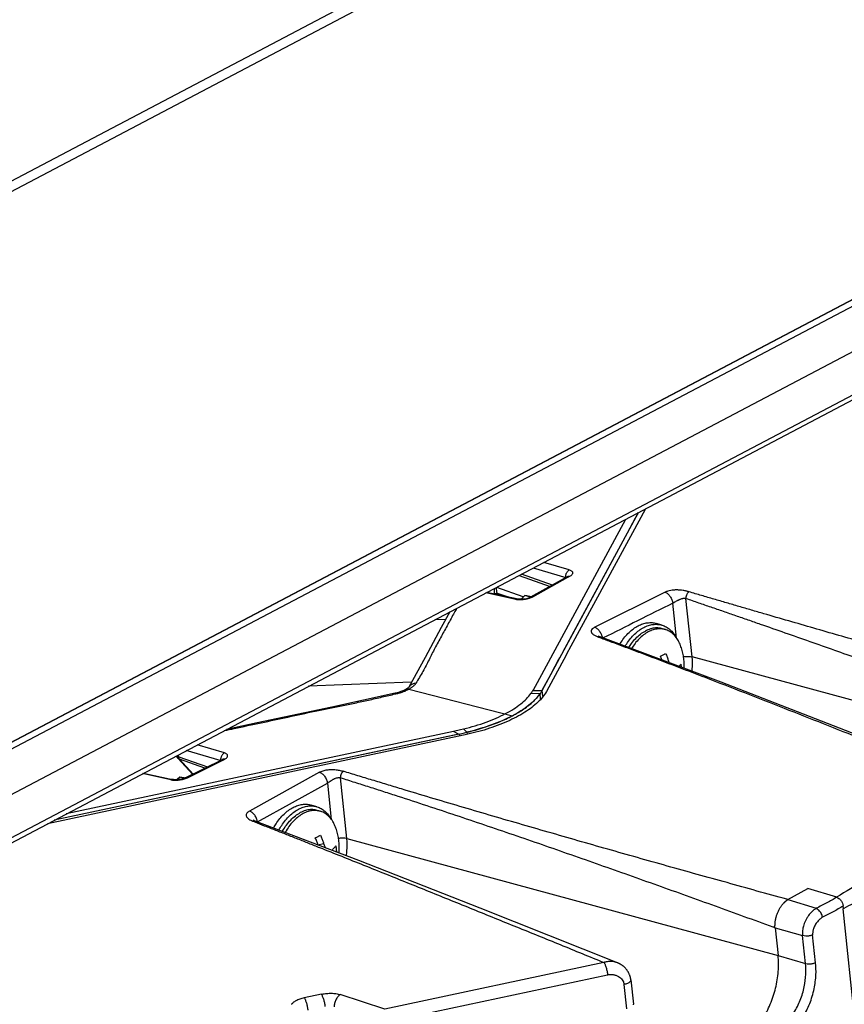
# Model space of a CAD drawing. Header units: inches. Extents: x -1 to 205, y 81 to 217.
# Tile 30 of 108: x 76.11 to 78.81, y 106.96 to 110.19. Entities that reach past the tile are written whole.
import ezdxf

# ---------------------------------------------------------------- set-up
doc = ezdxf.new("R2010")
doc.units = ezdxf.units.IN
doc.header["$LTSCALE"] = 1.1
doc.header["$MEASUREMENT"] = 0
doc.layers.get('0').update_dxf_attribs({"linetype": 'CONTINUOUS'})
for name, color, linetype in [('02___PRT_ALL_AXES', 7, 'CONTINUOUS'), ('6_ALL_SURFS', 7, 'CONTINUOUS'), ('7_ALL_FEATURES', 7, 'CONTINUOUS')]:
    doc.layers.add(name, color=color, linetype=linetype)

msp = doc.modelspace()

# ---------------------------------------------------------------- linework, layer by layer
at = {"color": 7, "linetype": 'Continuous'}
for p, q in [((79.165, 111.2892), (74.8327, 109.0091)), ((73.9712, 106.7152), (80.4568, 110.1285)), ((80.4597, 110.1287), (73.9741, 106.7154)), ((80.4855, 110.1211), (73.9998, 106.7077)), ((74.1432, 106.6345), (80.4979, 109.9789)), ((74.1835, 106.5138), (80.486, 109.8308)), ((74.2116, 106.5119), (80.4416, 109.7906)), ((79.1855, 103.7142), (78.8076, 107.2771)), ((78.8088, 107.2777), (78.8115, 107.2792))]:
    msp.add_line(p, q, dxfattribs=at)
for points, start_tangent, end_tangent in [([(79.3217, 107.5971), (79.2192, 107.5487), (79.1373, 107.5043), (79.054, 107.4597), (78.9676, 107.415), (78.8777, 107.3691), (78.7863, 107.3155)], (-0.908309, -0.418301), (-0.857549, -0.514402)), ([(78.8115, 107.2792), (78.871, 107.3126), (78.9405, 107.3509), (79.0091, 107.3882), (79.0774, 107.4244), (79.1458, 107.4601), (79.215, 107.4954), (79.2849, 107.5304), (79.3487, 107.5618)], (0.870857, 0.491537), (0.898793, 0.438372)), ([(78.8086, 107.2781), (78.808, 107.2778), (78.8076, 107.2771)], (-0.995757, -0.092025), (-0.337966, -0.941158)), ([(77.0391, 106.9848), (77.0316, 106.983), (77.0245, 106.9808), (77.0179, 106.9781), (77.0118, 106.9752), (77.0019, 106.9684), (76.9983, 106.9648), (76.9971, 106.9632)], (-0.980696, -0.195541), (-0.571045, -0.820918))]:
    msp.add_spline(points, degree=3, dxfattribs=dict(at, start_tangent=start_tangent, end_tangent=end_tangent))
at = {"layer": '02___PRT_ALL_AXES', "color": 7, "linetype": 'Continuous'}
for p, q in [((78.213, 108.2079), (78.1947, 108.2134)), ((78.2144, 108.196), (78.2242, 108.1931)), ((77.0806, 107.6119), (77.0623, 107.6174)), ((77.082, 107.6), (77.0917, 107.5971))]:
    msp.add_line(p, q, dxfattribs=at)
for points, start_tangent, end_tangent in [([(78.0747, 108.1452), (78.0791, 108.1522), (78.0915, 108.1691), (78.1051, 108.1837), (78.1196, 108.196), (78.1347, 108.2054), (78.1501, 108.212), (78.1655, 108.2155), (78.1806, 108.216), (78.1947, 108.2134)], (0.515777, 0.856723), (0.958629, -0.284658)), ([(78.0923, 108.1386), (78.0974, 108.1468), (78.1098, 108.1636), (78.1234, 108.1783), (78.1379, 108.1905), (78.153, 108.2), (78.1684, 108.2066), (78.1838, 108.2101), (78.1989, 108.2105), (78.213, 108.2079)], (0.510324, 0.859982), (0.958629, -0.284658)), ([(78.2144, 108.196), (78.2078, 108.1976), (78.1918, 108.1985), (78.1752, 108.1955), (78.1586, 108.1886)], (-0.958584, 0.284809), (-0.884928, -0.465728)), ([(78.213, 108.2079), (78.2134, 108.2078), (78.2269, 108.202), (78.2393, 108.1933), (78.2502, 108.1818), (78.2594, 108.1677), (78.26, 108.1666)], (0.958629, -0.284658), (0.470214, -0.882552)), ([(78.1039, 108.1343), (78.1128, 108.1476), (78.127, 108.1644), (78.1424, 108.1782), (78.1586, 108.1886)], (0.52416, 0.85162), (0.884928, 0.465728)), ([(76.9382, 107.5421), (76.9467, 107.5562), (76.9591, 107.5731), (76.9727, 107.5878), (76.9872, 107.6), (77.0023, 107.6095), (77.0177, 107.616), (77.0331, 107.6196), (77.0482, 107.62), (77.0623, 107.6174)], (0.482908, 0.875671), (0.958629, -0.284658)), ([(76.9558, 107.5354), (76.965, 107.5508), (76.9774, 107.5677), (76.991, 107.5823), (77.0054, 107.5945), (77.0206, 107.604), (77.036, 107.6106), (77.0514, 107.6141), (77.0665, 107.6145), (77.0806, 107.6119)], (0.477251, 0.878767), (0.958629, -0.284658)), ([(76.9672, 107.5311), (76.9679, 107.5324), (76.9804, 107.5516), (76.9946, 107.5684), (77.01, 107.5822), (77.0262, 107.5927)], (0.488191, 0.872737), (0.884928, 0.465728)), ([(77.082, 107.6), (77.0754, 107.6016), (77.0593, 107.6025), (77.0428, 107.5995), (77.0262, 107.5927)], (-0.958584, 0.284809), (-0.884928, -0.465728)), ([(77.0806, 107.6119), (77.0809, 107.6118), (77.0945, 107.606), (77.1068, 107.5973), (77.1177, 107.5858), (77.127, 107.5717), (77.1276, 107.5707)], (0.958629, -0.284658), (0.470214, -0.882552))]:
    msp.add_spline(points, degree=3, dxfattribs=dict(at, start_tangent=start_tangent, end_tangent=end_tangent))
at = {"layer": '6_ALL_SURFS', "color": 7, "linetype": 'Continuous'}
for p, q in [((77.8198, 107.9939), (78.1362, 108.5773)), ((77.8146, 107.9657), (77.8128, 107.9826)), ((77.8218, 107.975), (77.8198, 107.9939)), ((77.5475, 107.8506), (76.2183, 107.568)), ((77.5475, 107.8506), (77.5647, 107.8544)), ((77.5475, 107.8506), (77.5482, 107.8437)), ((77.5647, 107.8544), (77.5731, 107.8564)), ((77.5731, 107.8564), (77.5738, 107.8498))]:
    msp.add_line(p, q, dxfattribs=at)
at = {"layer": '6_ALL_SURFS', "color": 7, "linetype": 'Continuous', "start_tangent": (-0.469243, -0.883069), "end_tangent": (-0.583384, -0.812196)}
msp.add_spline([(77.8198, 107.9939), (77.8178, 107.9901), (77.8154, 107.9863), (77.8128, 107.9826)], degree=3, dxfattribs=at)
at = {"layer": '7_ALL_FEATURES', "color": 7, "linetype": 'Continuous'}
for p, q in [((74.8296, 108.9735), (79.1834, 111.2649)), ((78.1585, 108.589), (78.1432, 108.5609)), ((77.79, 107.9938), (78.0941, 108.5552)), ((78.1432, 108.5609), (77.9142, 108.1386)), ((78.0999, 108.5104), (78.1265, 108.5595)), ((78.1265, 108.5595), (78.132, 108.5696)), ((78.132, 108.5696), (78.1334, 108.5721)), ((78.1334, 108.5721), (78.1337, 108.5728)), ((78.1337, 108.5728), (78.1344, 108.5741)), ((78.1344, 108.5741), (78.1362, 108.5773)), ((77.9254, 108.1886), (78.0999, 108.5104)), ((77.7909, 108.3956), (77.8974, 108.3641)), ((77.909, 108.3891), (77.8256, 108.4139)), ((77.7445, 108.3712), (77.8457, 108.335)), ((77.8535, 108.3394), (77.7526, 108.3754)), ((77.9023, 108.3665), (77.7814, 108.2994)), ((77.9035, 108.3639), (77.7884, 108.3001)), ((77.9047, 108.368), (77.9022, 108.3664)), ((77.9042, 108.3672), (77.9023, 108.3664)), ((77.9061, 108.3654), (77.9035, 108.3639)), ((77.9093, 108.3671), (77.9061, 108.3654)), ((77.758, 108.3007), (77.6706, 108.3309)), ((77.7339, 108.292), (77.6348, 108.3134)), ((77.7408, 108.2934), (77.6387, 108.3155)), ((77.6625, 108.3175), (77.6624, 108.313)), ((77.6726, 108.3128), (77.6712, 108.3186)), ((77.6726, 108.3128), (77.6723, 108.3082)), ((77.6726, 108.3128), (77.7085, 108.3004)), ((77.7408, 108.2934), (77.7409, 108.2933)), ((77.7517, 108.2946), (77.7498, 108.2927)), ((77.7628, 108.3053), (77.7517, 108.2946)), ((77.768, 108.2945), (77.7572, 108.2928)), ((77.7815, 108.2998), (77.7628, 108.3053)), ((77.7696, 108.304), (77.7628, 108.3053)), ((77.7842, 108.301), (77.7696, 108.304)), ((78.2236, 108.3159), (77.9927, 108.2009)), ((78.3121, 108.1036), (78.2918, 108.2956)), ((78.2609, 108.1653), (78.2487, 108.2799)), ((77.5034, 108.2267), (77.4672, 108.2253)), ((78.2152, 108.1951), (78.2144, 108.1952)), ((77.9019, 108.1452), (77.9254, 108.1886)), ((78.0023, 108.1696), (78.0043, 108.1689)), ((78.0053, 108.1714), (78.0035, 108.1724)), ((78.0043, 108.1689), (78.0096, 108.167)), ((78.0105, 108.1693), (78.0053, 108.1714)), ((78.0105, 108.1693), (78.0105, 108.1693)), ((78.015, 108.1754), (78.0166, 108.1709)), ((78.0166, 108.1709), (78.0175, 108.1667)), ((77.8904, 108.124), (77.9019, 108.1452)), ((77.9142, 108.1386), (77.8998, 108.1121)), ((77.4358, 108.1017), (77.3825, 108.0044)), ((77.8717, 108.0896), (77.8776, 108.1004)), ((77.8776, 108.1004), (77.8828, 108.11)), ((77.8828, 108.11), (77.8852, 108.1144)), ((77.8973, 108.1074), (77.884, 108.0829)), ((77.8852, 108.1144), (77.8904, 108.124)), ((77.8975, 108.1077), (77.8973, 108.1074)), ((77.8998, 108.1121), (77.8975, 108.1077)), ((79.5988, 107.7551), (78.3121, 108.1036)), ((77.884, 108.0829), (77.8336, 107.9898)), ((77.8542, 108.0572), (77.8717, 108.0896)), ((78.231, 108.0866), (78.2352, 108.0875)), ((78.2352, 108.0875), (78.2363, 108.0845)), ((78.2752, 108.0795), (78.2766, 108.0695)), ((77.8374, 108.0263), (77.8425, 108.0356)), ((77.8425, 108.0356), (77.8495, 108.0486)), ((77.8495, 108.0486), (77.8542, 108.0572)), ((77.3914, 108.0208), (77.0528, 108.0071)), ((77.3827, 108.0043), (77.3826, 108.0043)), ((77.8213, 107.9965), (77.8374, 108.0263)), ((77.3397, 107.9849), (77.3375, 107.9843)), ((77.3375, 107.9843), (77.3375, 107.9843)), ((77.34, 107.9827), (77.3375, 107.9843)), ((77.3379, 107.9822), (77.34, 107.9827)), ((77.3696, 107.9917), (77.3723, 107.9928)), ((77.3707, 107.9963), (77.3711, 107.9965)), ((77.3753, 107.9988), (77.3711, 107.9965)), ((77.3834, 107.9982), (77.3819, 107.9974)), ((77.3819, 107.9974), (77.7226, 107.9107)), ((77.3856, 107.9994), (77.3834, 107.9982)), ((77.7851, 107.987), (77.7828, 107.9837)), ((77.8128, 107.9826), (77.7828, 107.9837)), ((77.82, 107.9926), (77.7894, 107.9928)), ((77.8146, 107.9657), (77.8128, 107.9826)), ((77.8198, 107.9939), (77.8213, 107.9965)), ((77.8218, 107.975), (77.8198, 107.9939)), ((77.5311, 107.8471), (76.2183, 107.568)), ((77.5287, 107.8587), (76.2583, 107.589)), ((77.5612, 107.8465), (77.0848, 107.7452)), ((77.5285, 107.86), (77.5514, 107.865)), ((77.5476, 107.8492), (77.5287, 107.8587)), ((77.5475, 107.8506), (77.5311, 107.8471)), ((77.5475, 107.8506), (77.5647, 107.8544)), ((77.5475, 107.8506), (77.5482, 107.8437)), ((77.5514, 107.865), (77.5619, 107.8674)), ((77.567, 107.8478), (77.5612, 107.8465)), ((77.5731, 107.8564), (77.5619, 107.8675)), ((77.5647, 107.8544), (77.5731, 107.8564)), ((77.5731, 107.8564), (77.5738, 107.8498)), ((76.7769, 107.7884), (76.6872, 107.8147)), ((76.6195, 107.7791), (76.6213, 107.775)), ((76.6213, 107.775), (76.6241, 107.7711)), ((76.6271, 107.7763), (76.6265, 107.7828)), ((76.6271, 107.7763), (76.7211, 107.7428)), ((76.6275, 107.7734), (76.6271, 107.7763)), ((76.7628, 107.7635), (76.6519, 107.7961)), ((77.0738, 107.7429), (76.196, 107.5562)), ((76.6722, 107.7184), (76.624, 107.7711)), ((76.6241, 107.7711), (76.6293, 107.7684)), ((76.7128, 107.7386), (76.6293, 107.7684)), ((76.6741, 107.7194), (76.6293, 107.7684)), ((76.6487, 107.7067), (76.7703, 107.7673)), ((76.6555, 107.7073), (76.7717, 107.7651)), ((76.7646, 107.7675), (76.7646, 107.7645)), ((76.7706, 107.7674), (76.7703, 107.7673)), ((76.7717, 107.7651), (76.7739, 107.7662)), ((76.7728, 107.7684), (76.7725, 107.7683)), ((76.7739, 107.7662), (76.7771, 107.7678)), ((77.0848, 107.7452), (77.0738, 107.7429)), ((76.6008, 107.7007), (76.5087, 107.7208)), ((76.5121, 107.7226), (76.6072, 107.7017)), ((76.6304, 107.7093), (76.6216, 107.7009)), ((76.6448, 107.705), (76.6304, 107.7093)), ((76.6372, 107.708), (76.6304, 107.7093)), ((77.089, 107.7253), (76.8594, 107.5979)), ((76.6449, 107.7051), (76.6369, 107.7028)), ((76.6442, 107.7066), (76.6372, 107.708)), ((76.6471, 107.706), (76.6442, 107.7066)), ((76.6486, 107.7066), (76.6449, 107.7051)), ((76.6487, 107.7067), (76.6486, 107.7067)), ((76.8853, 107.5624), (77.115, 107.6898)), ((77.115, 107.6898), (77.1276, 107.5704)), ((77.179, 107.5073), (77.1578, 107.7074)), ((77.0827, 107.5991), (77.082, 107.5992)), ((76.8715, 107.5643), (76.8772, 107.5621)), ((76.8733, 107.567), (76.8719, 107.5679)), ((76.8781, 107.5649), (76.8782, 107.5648)), ((77.0841, 107.4874), (77.1028, 107.4915)), ((77.179, 107.5073), (78.594, 107.124)), ((77.1443, 107.472), (77.145, 107.4637)), ((78.6262, 107.3074), (78.6923, 107.3441)), ((78.7866, 107.3151), (78.6923, 107.3441)), ((78.6262, 107.3074), (78.7194, 107.2787)), ((78.8085, 107.2786), (78.8077, 107.2861)), ((78.5843, 107.215), (78.6742, 107.189)), ((78.5843, 107.215), (78.594, 107.124)), ((78.6839, 107.0979), (78.6742, 107.189)), ((78.7172, 107.1003), (78.7075, 107.1914)), ((78.0226, 107.101), (77.3031, 106.948)), ((78.0678, 107.0997), (78.0668, 107.1001)), ((78.594, 107.124), (78.6839, 107.0979)), ((77.315, 106.9077), (78.0346, 107.0607)), ((78.111, 107.0438), (78.1194, 106.9638)), ((78.0884, 107.0287), (78.0968, 106.9487)), ((77.0957, 106.9968), (77.0391, 106.9848)), ((77.3031, 106.948), (77.157, 106.9955))]:
    msp.add_line(p, q, dxfattribs=at)
for points in [[(77.6621, 108.3278), (77.6623, 108.3252), (77.6625, 108.3175)], [(77.7572, 108.2928), (77.747, 108.2926), (77.7409, 108.2933)], [(77.7818, 108.2993), (77.7772, 108.2972), (77.768, 108.2945)], [(77.5166, 108.2513), (77.4889, 108.1999), (77.4358, 108.1017)], [(79.3269, 107.6616), (78.8551, 107.8467), (78.4073, 108.0204), (78.0105, 108.1693)], [(77.3826, 108.0043), (77.3809, 108.0027), (77.3753, 107.9988)], [(77.3375, 107.9843), (77.13, 107.939), (76.8842, 107.8869), (76.784, 107.8657)], [(77.3621, 107.9922), (77.3556, 107.9897), (77.3481, 107.9872), (77.3397, 107.9849)], [(77.3707, 107.9963), (77.3676, 107.9947), (77.3621, 107.9922)], [(76.6179, 107.7006), (76.6101, 107.7011), (76.6069, 107.7016)], [(76.6369, 107.7028), (76.6274, 107.7012), (76.6179, 107.7006)], [(76.8782, 107.5648), (76.8773, 107.5652), (76.8733, 107.567)], [(78.0668, 107.1001), (77.6166, 107.2791), (77.2187, 107.4357), (76.8781, 107.5649)], [(78.1109, 107.0437), (78.1108, 107.0451), (78.1105, 107.047), (78.1102, 107.0488), (78.1098, 107.0506), (78.1094, 107.0524), (78.1089, 107.0542), (78.1084, 107.0559), (78.1078, 107.0576), (78.1072, 107.0593), (78.1066, 107.0609), (78.1059, 107.0625), (78.1052, 107.0641), (78.1044, 107.0657), (78.1037, 107.0672), (78.1028, 107.0687), (78.102, 107.0701), (78.1011, 107.0716), (78.1002, 107.073), (78.0993, 107.0743), (78.0984, 107.0757), (78.0974, 107.077), (78.0964, 107.0783), (78.0954, 107.0795), (78.0943, 107.0807), (78.0933, 107.0819), (78.0922, 107.0831), (78.0911, 107.0842), (78.09, 107.0853), (78.0888, 107.0864), (78.0877, 107.0874), (78.0865, 107.0884), (78.0854, 107.0894), (78.0842, 107.0903), (78.083, 107.0912), (78.0818, 107.092), (78.0806, 107.0929), (78.0794, 107.0936), (78.0782, 107.0944), (78.0771, 107.0951), (78.0759, 107.0958), (78.0747, 107.0964), (78.0735, 107.0971), (78.0724, 107.0976), (78.0712, 107.0982), (78.0701, 107.0987), (78.069, 107.0992), (78.0678, 107.0997)], [(78.1196, 106.9618), (78.1194, 106.9638)]]:
    msp.add_lwpolyline(points, dxfattribs=at)
for points, start_tangent, end_tangent in [([(77.8976, 108.3711), (77.8976, 108.3714), (77.8985, 108.3751), (77.8999, 108.3787), (77.9017, 108.382), (77.9039, 108.385), (77.9063, 108.3874), (77.909, 108.3891)], (0.163749, 0.986502), (0.889904, 0.456148)), ([(77.909, 108.3891), (77.9137, 108.3873), (77.917, 108.385), (77.919, 108.3824), (77.9197, 108.3795), (77.9191, 108.3764), (77.9172, 108.3733), (77.9139, 108.3701), (77.9093, 108.3671)], (0.958234, -0.285984), (-0.872731, -0.488201)), ([(77.8974, 108.3641), (77.8972, 108.3677), (77.8976, 108.3711)], (-0.129502, 0.991579), (0.163749, 0.986502)), ([(77.9093, 108.3671), (77.9067, 108.3674), (77.9042, 108.3672)], (-0.968995, 0.247079), (-0.970039, -0.242951)), ([(77.6702, 108.3282), (77.6706, 108.3309)], (0.020386, 0.999792), (0.362226, 0.93209)), ([(77.6712, 108.3186), (77.6704, 108.3239), (77.6702, 108.3282)], (-0.191928, 0.981409), (0.020386, 0.999792)), ([(78.3018, 108.3171), (78.2973, 108.3184), (78.2926, 108.3196), (78.2878, 108.3207), (78.2828, 108.3216), (78.2725, 108.3228), (78.2673, 108.3231), (78.2621, 108.3233), (78.2569, 108.3232), (78.2517, 108.3229), (78.2417, 108.3216), (78.2322, 108.3193), (78.2278, 108.3177), (78.2237, 108.3159)], (-0.954512, 0.298172), (-0.894283, -0.447502)), ([(77.6629, 108.3103), (77.6637, 108.3109), (77.6652, 108.3115), (77.6672, 108.312), (77.6684, 108.3122), (77.6697, 108.3124), (77.6711, 108.3126), (77.6726, 108.3128)], (0.746572, 0.665305), (0.994759, 0.102244)), ([(77.7339, 108.292), (77.7363, 108.2931), (77.7389, 108.2935), (77.7408, 108.2933)], (0.856276, 0.516518), (0.980916, -0.194431)), ([(77.7406, 108.291), (77.7401, 108.291), (77.7339, 108.292)], (-0.996056, 0.088725), (-0.978123, 0.208029)), ([(77.7618, 108.2918), (77.7543, 108.291), (77.747, 108.2907), (77.7406, 108.291)], (-0.989147, -0.146929), (-0.996056, 0.088725)), ([(77.7768, 108.2952), (77.7761, 108.295), (77.7691, 108.2932), (77.7618, 108.2918)], (-0.953899, -0.300127), (-0.989147, -0.146929)), ([(77.7884, 108.3001), (77.7826, 108.2973), (77.7768, 108.2952)], (-0.875424, -0.483355), (-0.953899, -0.300127)), ([(77.7884, 108.3001), (77.7857, 108.3004), (77.7833, 108.3), (77.7818, 108.2993)], (-0.968993, 0.247089), (-0.874885, -0.48433)), ([(78.2237, 108.3159), (78.2322, 108.3107), (78.2399, 108.3018), (78.2458, 108.291), (78.2477, 108.2854), (78.2483, 108.2826), (78.2487, 108.2799)], (0.949489, -0.313802), (0.10548, -0.994421)), ([(78.2487, 108.2799), (78.2508, 108.2811), (78.253, 108.2824), (78.2581, 108.2854), (78.2638, 108.2887), (78.2668, 108.2902), (78.2698, 108.2917), (78.2728, 108.293), (78.2758, 108.2941), (78.2817, 108.2957), (78.2845, 108.2962), (78.2871, 108.2963), (78.2895, 108.2962), (78.2918, 108.2956)], (0.884377, 0.466774), (0.950486, -0.310769)), ([(78.3018, 108.3171), (78.3013, 108.3168), (78.3008, 108.3164), (78.2997, 108.3156), (78.2978, 108.3136), (78.2959, 108.311), (78.2944, 108.3082), (78.2931, 108.3051), (78.2922, 108.3019), (78.2917, 108.2987), (78.2917, 108.2971), (78.2917, 108.2964), (78.2918, 108.2956)], (-0.882457, -0.470393), (0.103798, -0.994598)), ([(78.2918, 108.2956), (78.3325, 108.2816), (78.3732, 108.2676), (78.4139, 108.2536), (78.4545, 108.2395), (78.4951, 108.2254), (78.5357, 108.2113), (78.6168, 108.183), (78.6978, 108.1546), (78.7788, 108.126), (78.9407, 108.0684), (79.1027, 108.0105), (79.2648, 107.9523), (79.4273, 107.8939), (79.5903, 107.835)], (0.945949, -0.324315), (0.940344, -0.340224)), ([(79.6166, 107.9399), (79.451, 107.9868), (79.2859, 108.0337), (79.1213, 108.0805), (78.957, 108.1274), (78.793, 108.1743), (78.7111, 108.1979), (78.6292, 108.2216), (78.5474, 108.2453), (78.5065, 108.2572), (78.4656, 108.2691), (78.4247, 108.2811), (78.3837, 108.2931), (78.3428, 108.3051), (78.3018, 108.3171)], (-0.962284, 0.272048), (-0.959379, 0.28212)), ([(77.5391, 108.2631), (77.5313, 108.2486), (77.5104, 108.2101), (77.489, 108.1713), (77.4677, 108.1323), (77.4486, 108.0942), (77.439, 108.0752), (77.4286, 108.056), (77.4171, 108.0365), (77.4052, 108.017)], (-0.476382, -0.879239), (-0.520508, -0.853857)), ([(78.2487, 108.2799), (78.1332, 108.2224), (78.0196, 108.1658)], (-0.895149, -0.445766), (-0.90708, -0.420958)), ([(77.9927, 108.2009), (77.9845, 108.1953), (77.981, 108.1894), (77.9816, 108.1839), (77.9857, 108.1788), (77.9933, 108.1737), (78.0023, 108.1696)], (-0.890905, -0.45419), (0.934589, -0.35573)), ([(77.9927, 108.2009), (78.0012, 108.1956), (78.0089, 108.1867), (78.0148, 108.1759), (78.015, 108.1754)], (0.946342, -0.323166), (0.371835, -0.928299)), ([(78.2144, 108.1952), (78.1999, 108.1955), (78.1841, 108.1923), (78.1683, 108.1857)], (-0.991563, 0.129622), (-0.884928, -0.465728)), ([(78.2242, 108.1931), (78.2152, 108.1951)], (-0.958671, 0.284516), (-0.98991, 0.141698)), ([(78.0043, 108.1689), (78.0054, 108.1694), (78.0065, 108.1696), (78.0087, 108.1697), (78.0105, 108.1693)], (0.907169, 0.420767), (0.938739, -0.344628)), ([(78.0096, 108.167), (78.0483, 108.1525), (78.0923, 108.1361), (78.1362, 108.1197), (78.18, 108.1031), (78.2673, 108.07), (78.3544, 108.0367), (78.6138, 107.9357), (78.8707, 107.8337), (78.9986, 107.7824), (79.1259, 107.7309), (79.2528, 107.6793), (79.298, 107.6609)], (0.937498, -0.34799), (0.925591, -0.378525)), ([(78.1683, 108.1857), (78.1529, 108.1759), (78.1382, 108.163), (78.1246, 108.1474), (78.1132, 108.1308)], (-0.884928, -0.465728), (-0.520859, -0.853642)), ([(78.2602, 108.1668), (78.2548, 108.1734), (78.243, 108.1839), (78.2297, 108.1912), (78.2242, 108.1931)], (-0.596251, 0.802798), (-0.958671, 0.284516)), ([(78.2723, 108.1454), (78.2649, 108.1599), (78.2602, 108.1668)], (-0.385984, 0.922505), (-0.596251, 0.802798)), ([(78.2853, 108.0946), (78.2826, 108.1119), (78.2783, 108.1289), (78.2723, 108.1454)], (-0.10548, 0.994421), (-0.386003, 0.922497)), ([(78.2078, 108.106), (78.2168, 108.1104), (78.225, 108.115)], (0.907236, 0.420622), (0.857417, 0.514622)), ([(78.213, 108.0933), (78.2125, 108.0944), (78.2102, 108.1003), (78.2078, 108.106)], (-0.353369, 0.935484), (-0.399218, 0.916856)), ([(78.225, 108.115), (78.2274, 108.1093), (78.2297, 108.1035), (78.2318, 108.0977), (78.2337, 108.0924), (78.2352, 108.0875)], (0.399218, -0.916856), (0.298159, -0.954516)), ([(78.2838, 108.104), (78.2898, 108.1049), (78.3021, 108.1052), (78.3121, 108.1036)], (0.9832, 0.182531), (0.965215, -0.261458)), ([(78.3117, 108.0564), (78.3124, 108.0638), (78.3121, 108.1036)], (0.117124, 0.993117), (-0.10548, 0.994421)), ([(78.269, 108.0723), (78.2709, 108.0743), (78.2731, 108.0769), (78.2752, 108.0795)], (0.693921, 0.720051), (0.591042, 0.806641)), ([(78.286, 108.066), (78.2862, 108.0712), (78.2853, 108.0946)], (0.052992, 0.998595), (-0.10548, 0.994421)), ([(77.4052, 108.017), (77.3943, 108.0142), (77.3852, 108.0074), (77.3827, 108.0043)], (-0.99974, -0.022821), (-0.579388, -0.815052)), ([(77.4052, 108.017), (77.4036, 108.0144), (77.4016, 108.0119), (77.3992, 108.0094), (77.3964, 108.0069), (77.3933, 108.0044), (77.3898, 108.002), (77.386, 107.9997), (77.3856, 107.9994)], (-0.489031, -0.872266), (-0.864905, -0.501935)), ([(76.7766, 107.8618), (76.8095, 107.8688), (76.8973, 107.8874), (76.9857, 107.9064), (77.0745, 107.9254), (77.1618, 107.9433), (77.2055, 107.9523), (77.2497, 107.9618), (77.2948, 107.9721), (77.3379, 107.9822)], (0.978187, 0.207726), (0.973559, 0.228437)), ([(77.34, 107.9827), (77.3459, 107.9841), (77.3517, 107.9856), (77.3554, 107.9867)], (0.975447, 0.220235), (0.956309, 0.292356)), ([(77.3554, 107.9867), (77.3573, 107.9873), (77.3627, 107.9891), (77.3679, 107.991), (77.3696, 107.9917)], (0.956309, 0.292356), (0.928138, 0.372236)), ([(77.3711, 107.9965), (77.3734, 107.9974), (77.3819, 107.9974)], (0.891091, 0.453825), (0.969112, -0.246622)), ([(77.3723, 107.9928), (77.3728, 107.9931), (77.3775, 107.9952), (77.3819, 107.9974)], (0.920793, 0.390052), (0.884928, 0.465728)), ([(77.5619, 107.8675), (77.6, 107.8778), (77.636, 107.8897), (77.6694, 107.903), (77.6996, 107.9175), (77.7264, 107.933), (77.7494, 107.9493), (77.7683, 107.9663), (77.7828, 107.9837)], (0.971596, 0.236645), (0.573932, 0.818903)), ([(77.8336, 107.9898), (77.8062, 107.9551), (77.7632, 107.9221), (77.7062, 107.8921), (77.6379, 107.8665), (77.567, 107.8478)], (-0.476029, -0.87943), (-0.976825, -0.214041)), ([(77.8128, 107.9826), (77.7766, 107.9453), (77.7226, 107.9107), (77.6535, 107.8805), (77.5731, 107.8564)], (-0.573932, -0.818903), (-0.971562, -0.236785)), ([(77.7226, 107.9107), (77.76, 107.9331), (77.7906, 107.9574), (77.8009, 107.9678)], (0.884915, 0.465753), (0.674139, 0.738604)), ([(77.7893, 107.9941), (77.7873, 107.9906), (77.7853, 107.9873), (77.7851, 107.987)], (-0.475592, -0.879666), (-0.55397, -0.832537)), ([(77.8009, 107.9678), (77.8128, 107.9826)], (0.674139, 0.738604), (0.573901, 0.818925)), ([(77.8198, 107.9939), (77.8178, 107.9901), (77.8154, 107.9863), (77.8128, 107.9826)], (-0.469244, -0.883069), (-0.583384, -0.812196)), ([(77.5731, 107.8564), (77.6279, 107.8718), (77.6781, 107.89), (77.7226, 107.9107)], (0.971562, 0.236785), (0.884933, 0.465718)), ([(76.6206, 107.7797), (76.6224, 107.7783), (76.6246, 107.7772), (76.6258, 107.7767), (76.6265, 107.7765), (76.6271, 107.7763)], (0.722202, -0.691682), (0.964773, -0.263083)), ([(76.7769, 107.7884), (76.7743, 107.7868), (76.7717, 107.7845), (76.7693, 107.7815), (76.7673, 107.7781), (76.7659, 107.7744), (76.7649, 107.7704), (76.7646, 107.7675)], (-0.909192, -0.416377), (-0.058583, -0.998283)), ([(76.7771, 107.7678), (76.7817, 107.7705), (76.785, 107.7734), (76.787, 107.7763), (76.7876, 107.7792), (76.7869, 107.7819), (76.7849, 107.7844), (76.7816, 107.7866), (76.7769, 107.7884)], (0.894283, 0.447502), (-0.958336, 0.285645)), ([(76.6293, 107.7684), (76.6282, 107.7707), (76.6275, 107.7734)], (-0.53291, 0.846172), (-0.185614, 0.982623)), ([(76.7771, 107.7678), (76.7744, 107.7681), (76.7719, 107.7677), (76.7707, 107.7672)], (-0.969232, 0.246148), (-0.894818, -0.446431)), ([(77.089, 107.7253), (77.1008, 107.7302), (77.1139, 107.7331), (77.1268, 107.7342), (77.14, 107.7339), (77.1537, 107.7319), (77.1673, 107.7284)], (0.884728, 0.466107), (0.953399, -0.301711)), ([(77.089, 107.7253), (77.0911, 107.7244), (77.0933, 107.7233), (77.0977, 107.7203), (77.106, 107.7118), (77.1093, 107.7065), (77.112, 107.7008), (77.1139, 107.6952), (77.1145, 107.6924), (77.115, 107.6898)], (0.947192, -0.320666), (0.121259, -0.992621)), ([(77.1673, 107.7284), (77.1663, 107.7278), (77.1653, 107.7269), (77.1644, 107.726), (77.1634, 107.7249), (77.1617, 107.7224), (77.1602, 107.7196), (77.1582, 107.7134), (77.1577, 107.7103), (77.1577, 107.7088), (77.1577, 107.7081), (77.1578, 107.7074)], (-0.861445, -0.507851), (0.104953, -0.994477)), ([(78.6262, 107.3074), (78.6228, 107.3083), (78.5246, 107.3355), (78.3283, 107.3901), (78.1325, 107.4451), (77.9373, 107.5006), (77.7429, 107.5566), (77.5497, 107.6132), (77.4536, 107.6417), (77.3578, 107.6705), (77.31, 107.6849), (77.2624, 107.6994), (77.2148, 107.7139), (77.1673, 107.7284)], (-0.964017, 0.265841), (-0.955798, 0.294025)), ([(76.6069, 107.7016), (76.6058, 107.7018), (76.6033, 107.7016), (76.6008, 107.7007)], (-0.976663, 0.214777), (-0.879369, -0.476141)), ([(76.6008, 107.7007), (76.6071, 107.6997), (76.6132, 107.6993)], (0.977177, -0.212426), (0.999629, -0.027253)), ([(76.6132, 107.6993), (76.614, 107.6992), (76.6286, 107.7)], (0.999629, -0.027253), (0.992804, 0.119752)), ([(76.6286, 107.7), (76.6432, 107.7028), (76.6495, 107.7047)], (0.992804, 0.119752), (0.941049, 0.33827)), ([(76.6555, 107.7073), (76.6529, 107.7076), (76.6504, 107.7073), (76.6488, 107.7067)], (-0.969236, 0.246132), (-0.901613, -0.432543)), ([(76.6495, 107.7047), (76.6497, 107.7048), (76.6555, 107.7073)], (0.941049, 0.33827), (0.896667, 0.442706)), ([(77.115, 107.6898), (77.117, 107.691), (77.1192, 107.6925), (77.1243, 107.6959), (77.1299, 107.6995), (77.1329, 107.7012), (77.1358, 107.7028), (77.1389, 107.7042), (77.1419, 107.7055), (77.1477, 107.7073), (77.1531, 107.708), (77.1556, 107.7079), (77.1578, 107.7074)], (0.857755, 0.514059), (0.950327, -0.311253)), ([(77.1578, 107.7074), (77.2049, 107.6924), (77.2521, 107.6774), (77.2993, 107.6622), (77.3465, 107.6469), (77.441, 107.6159), (77.5355, 107.5845), (77.7247, 107.5206), (77.914, 107.455), (78.1034, 107.3883), (78.2928, 107.3207), (78.4821, 107.2523), (78.5767, 107.2178), (78.5843, 107.215)], (0.95351, -0.301361), (0.939231, -0.343286)), ([(76.8594, 107.5979), (76.8558, 107.5957), (76.8529, 107.5934), (76.8493, 107.5888), (76.8482, 107.5842), (76.8493, 107.5797), (76.8506, 107.5775), (76.8524, 107.5753), (76.8573, 107.5712), (76.8638, 107.5676), (76.8675, 107.5659), (76.8715, 107.5643)], (-0.883077, -0.469228), (0.936722, -0.350073)), ([(76.8823, 107.5737), (76.8797, 107.5791), (76.8764, 107.5843), (76.8724, 107.589), (76.8681, 107.5929), (76.8637, 107.5959), (76.8615, 107.597), (76.8594, 107.5979)], (-0.377625, 0.925958), (-0.947186, 0.320685)), ([(77.0359, 107.5898), (77.0205, 107.5799), (77.0058, 107.567), (76.9922, 107.5514), (76.98, 107.5335), (76.9766, 107.5276)], (-0.884928, -0.465728), (-0.485083, -0.874468)), ([(77.082, 107.5992), (77.0674, 107.5995), (77.0517, 107.5963), (77.0359, 107.5898)], (-0.991563, 0.129622), (-0.884928, -0.465728)), ([(77.0917, 107.5971), (77.0827, 107.5991)], (-0.958671, 0.284516), (-0.98991, 0.141698)), ([(77.1278, 107.5709), (77.1224, 107.5774), (77.1106, 107.5879), (77.0972, 107.5952), (77.0917, 107.5971)], (-0.596251, 0.802798), (-0.958671, 0.284516)), ([(76.8715, 107.5643), (76.8726, 107.5648), (76.8738, 107.5651), (76.8759, 107.5653)], (0.892735, 0.450582), (0.998699, -0.050992)), ([(76.8759, 107.5653), (76.876, 107.5653), (76.8781, 107.5649)], (0.998699, -0.050992), (0.942346, -0.33464)), ([(76.8772, 107.5621), (76.908, 107.5499), (76.9445, 107.5356), (76.9809, 107.5212), (77.0172, 107.5069), (77.0534, 107.4925), (77.0897, 107.4781), (77.1619, 107.4494), (77.234, 107.4206), (77.3059, 107.3917), (77.4493, 107.3339), (77.5925, 107.2759), (77.7357, 107.2178), (77.8791, 107.1595), (78.0226, 107.101)], (0.930735, -0.365694), (0.925807, -0.377997)), ([(76.8853, 107.5624), (76.8851, 107.5637), (76.8849, 107.565), (76.8843, 107.5678), (76.8824, 107.5734), (76.8823, 107.5737)], (-0.121259, 0.992621), (-0.377625, 0.925958)), ([(77.1399, 107.5494), (77.1325, 107.5639), (77.1278, 107.5709)], (-0.385984, 0.922505), (-0.596251, 0.802798)), ([(77.1529, 107.4987), (77.1502, 107.5159), (77.1458, 107.5329), (77.1399, 107.5494)], (-0.10548, 0.994421), (-0.386003, 0.922497)), ([(77.0754, 107.51), (77.0843, 107.5144), (77.0926, 107.519)], (0.907236, 0.420622), (0.857417, 0.514622)), ([(77.0926, 107.519), (77.095, 107.5133), (77.0973, 107.5075), (77.0994, 107.5018), (77.1013, 107.4964), (77.1028, 107.4915)], (0.399218, -0.916856), (0.298159, -0.954516)), ([(77.0843, 107.4867), (77.0841, 107.4873), (77.0823, 107.4927), (77.0801, 107.4985), (77.0778, 107.5043), (77.0754, 107.51)], (-0.31389, 0.949459), (-0.399218, 0.916856)), ([(77.1028, 107.4915), (77.1049, 107.4859), (77.1071, 107.4814), (77.1094, 107.4777), (77.11, 107.4769)], (0.298159, -0.954516), (0.598446, -0.801163)), ([(77.1314, 107.4713), (77.1337, 107.4734), (77.1361, 107.4757), (77.1384, 107.4783), (77.1407, 107.4809), (77.1427, 107.4835)], (0.748954, 0.662622), (0.591042, 0.806641)), ([(77.1427, 107.4835), (77.1436, 107.4777), (77.1443, 107.472)], (0.162613, -0.98669), (0.10548, -0.994421)), ([(77.179, 107.5073), (77.1685, 107.5089), (77.1565, 107.5085), (77.1514, 107.5078)], (-0.965215, 0.261458), (-0.984947, -0.172854)), ([(77.1529, 107.4608), (77.1538, 107.4752), (77.1529, 107.4987)], (0.104084, 0.994568), (-0.10548, 0.994421)), ([(77.1774, 107.4516), (77.1793, 107.4674), (77.179, 107.5073)], (0.153351, 0.988172), (-0.105464, 0.994423)), ([(78.5843, 107.215), (78.5839, 107.2162), (78.5832, 107.2175), (78.5827, 107.219), (78.5829, 107.2206), (78.5835, 107.2219), (78.5841, 107.2235), (78.5844, 107.2254), (78.5845, 107.2276), (78.5845, 107.23), (78.5845, 107.2327), (78.5848, 107.2355), (78.5852, 107.2386), (78.5859, 107.2418), (78.5867, 107.2453), (78.5876, 107.2491), (78.5887, 107.2532), (78.5901, 107.2576), (78.5918, 107.2623), (78.5939, 107.2672), (78.5963, 107.2723), (78.5989, 107.2771), (78.6015, 107.2814), (78.6041, 107.2853), (78.6066, 107.2887), (78.6089, 107.2916), (78.611, 107.2941), (78.613, 107.2962), (78.6148, 107.2981), (78.6164, 107.2997), (78.618, 107.3011), (78.6195, 107.3023), (78.6207, 107.3034), (78.6221, 107.3044), (78.6235, 107.3051), (78.6241, 107.3059), (78.6242, 107.3066), (78.6252, 107.3071), (78.6262, 107.3074)], (-0.105478, 0.994422), (0.957714, 0.287724)), ([(78.7866, 107.3151), (78.7707, 107.3057), (78.7542, 107.2965), (78.7371, 107.2875), (78.7194, 107.2787)], (-0.853856, -0.52051), (-0.900652, -0.434541)), ([(78.7866, 107.3151), (78.7939, 107.3111), (78.8005, 107.3042)], (0.955815, -0.293968), (0.586863, -0.809686)), ([(78.8005, 107.3042), (78.8054, 107.2954)], (0.586863, -0.809686), (0.36667, -0.930351)), ([(78.8054, 107.2954), (78.8077, 107.2861)], (0.36667, -0.930351), (0.10548, -0.994421)), ([(78.7191, 107.2786), (78.7139, 107.275), (78.7095, 107.2715), (78.7044, 107.2668), (78.6993, 107.2613), (78.6941, 107.2547), (78.6888, 107.2468), (78.6839, 107.2376), (78.6801, 107.2286), (78.6776, 107.2206), (78.6758, 107.2133), (78.6747, 107.2064), (78.6741, 107.2002), (78.6739, 107.1949), (78.6742, 107.189)], (0.933991, -0.357296), (0.105755, -0.994392)), ([(78.7396, 107.2493), (78.7358, 107.2617), (78.7282, 107.2723), (78.7191, 107.2786)], (-0.073177, 0.997319), (-0.934022, 0.357217)), ([(78.8077, 107.2861), (78.7915, 107.2766), (78.7747, 107.2672), (78.7573, 107.2581), (78.7395, 107.2493)], (-0.855366, -0.518025), (-0.900815, -0.434202)), ([(78.7395, 107.2493), (78.7363, 107.2471), (78.7328, 107.2445), (78.7291, 107.2412), (78.7252, 107.2372), (78.7212, 107.2323), (78.7173, 107.2266), (78.7139, 107.2204), (78.7114, 107.2146), (78.7096, 107.2092), (78.7085, 107.2044), (78.7078, 107.2002), (78.7075, 107.1962), (78.7074, 107.1928), (78.7077, 107.1908)], (-0.850199, -0.526461), (-0.050167, 0.998741)), ([(78.7075, 107.1914), (78.6966, 107.1883), (78.6847, 107.1875), (78.6742, 107.189)], (-0.923996, -0.382403), (-0.959691, 0.281056)), ([(78.0668, 107.1001), (78.0631, 107.1014), (78.0566, 107.1031), (78.0499, 107.1041), (78.0362, 107.104), (78.0294, 107.1028), (78.026, 107.102), (78.0226, 107.101)], (-0.929463, 0.368916), (-0.950638, -0.310301)), ([(78.0226, 107.101), (78.0231, 107.1004), (78.0235, 107.0997), (78.0244, 107.0981), (78.0262, 107.0943), (78.0281, 107.0895), (78.0299, 107.0841), (78.0315, 107.0782), (78.0328, 107.0721), (78.0338, 107.0662), (78.0346, 107.0607)], (0.587318, -0.809356), (0.091535, -0.995802)), ([(78.4758, 106.8451), (78.5115, 106.8753), (78.5433, 106.9162), (78.5685, 106.9641), (78.5859, 107.0167), (78.5947, 107.0716), (78.594, 107.124)], (0.833898, 0.551919), (-0.10548, 0.994421)), ([(78.5082, 106.8351), (78.5346, 106.8439), (78.5624, 106.857), (78.5913, 106.876), (78.6201, 106.9023), (78.6462, 106.9366), (78.6669, 106.9777), (78.6799, 107.0213), (78.685, 107.0625), (78.6839, 107.0979)], (0.964352, 0.264622), (-0.105479, 0.994422)), ([(78.5201, 106.8034), (78.5494, 106.8138), (78.5803, 106.829), (78.6126, 106.8508), (78.6449, 106.8808), (78.6743, 106.9197), (78.6978, 106.9659), (78.7125, 107.0149), (78.7183, 107.0609), (78.7172, 107.1003)], (0.958799, 0.284086), (-0.105479, 0.994422)), ([(78.6839, 107.0979), (78.6943, 107.0964), (78.7063, 107.0973), (78.7172, 107.1003)], (0.96035, -0.278797), (0.924928, 0.380143)), ([(78.0346, 107.0607), (78.0369, 107.0611), (78.0393, 107.0614), (78.0439, 107.0617), (78.0532, 107.0612), (78.0576, 107.0603), (78.0619, 107.059), (78.07, 107.0554), (78.0769, 107.0505), (78.0825, 107.0444), (78.0865, 107.0371), (78.0877, 107.033), (78.0881, 107.0309), (78.0884, 107.0287)], (0.985292, 0.170878), (0.068048, -0.997682)), ([(78.1109, 107.0437), (78.111, 107.0427), (78.1078, 107.0372), (78.0998, 107.0323), (78.0884, 107.0287)], (0.155821, -0.987785), (-0.978136, -0.207968)), ([(77.0957, 106.9968), (77.1126, 106.9994), (77.1283, 107), (77.1431, 106.9987), (77.157, 106.9955)], (0.979617, 0.200874), (0.953959, -0.299938)), ([(77.0391, 106.9848), (77.0408, 106.982), (77.0427, 106.9781), (77.0445, 106.9733), (77.0463, 106.9679), (77.0479, 106.962), (77.0492, 106.9559), (77.0503, 106.95), (77.051, 106.9445)], (0.580168, -0.814497), (0.10579, -0.994388)), ([(77.1082, 106.9567), (77.1063, 106.9683), (77.1032, 106.9798), (77.0994, 106.9899), (77.0975, 106.9938), (77.0957, 106.9968)], (-0.105582, 0.994411), (-0.587313, 0.80936)), ([(77.157, 106.9955), (77.1494, 106.9887), (77.1429, 106.9785), (77.1387, 106.9669), (77.1378, 106.9554)], (-0.868346, -0.495958), (0.10548, -0.994421))]:
    msp.add_spline(points, degree=3, dxfattribs=dict(at, start_tangent=start_tangent, end_tangent=end_tangent))

doc.saveas('drawing.dxf')
